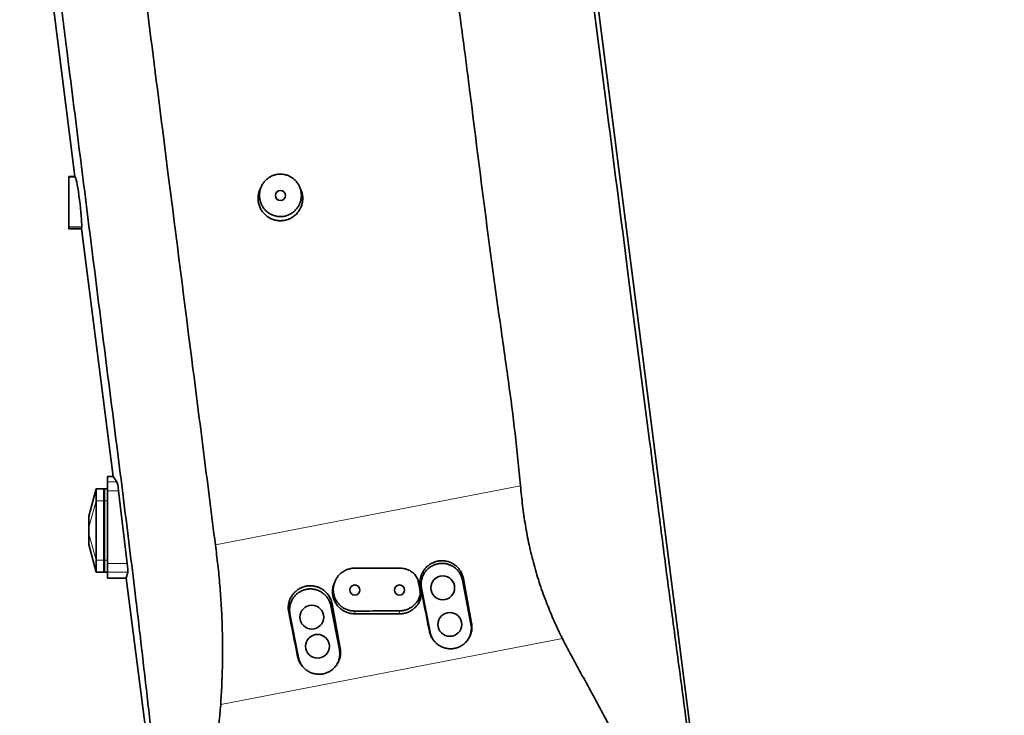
# Model space of a CAD drawing. Header units: millimetres. Extents: x 0 to 11920, y 0 to 8400.
# Tile 19 of 64: x 2261 to 2923, y 5759 to 6226. Entities that reach past the tile are written whole.
import ezdxf

# ---------------------------------------------------------------- set-up
doc = ezdxf.new("R2010")
doc.units = ezdxf.units.MM
doc.header["$LTSCALE"] = 20
doc.styles.add('SLDTEXTSTYLE0', font='TXT', dxfattribs={"width": 0.605})
doc.dimstyles.new('SLDDIMSTYLE0', dxfattribs={"dimtxt": 70, "dimasz": 70, "dimexe": 0, "dimexo": 0.0625, "dimgap": 17.5, "dimtad": 1, "dimdec": 1, "dimrnd": 1e-09, "dimzin": 12, "dimdsep": 46, "dimtxsty": 'SLDTEXTSTYLE0', "dimsah": 1, "dimcen": 0.09, "dimadec": 0, "dimazin": 3, "dimtfac": 1, "dimtofl": 0, "dimtmove": 0, "dimatfit": 3, "dimfxl": 1, "dimfrac": 2, "dimtolj": 1, "dimtzin": 12, "dimarcsym": 0})

# ---------------------------------------------------------------- blocks, each defined once
blk = doc.blocks.new('_D_4')
at = {"color": 7, "linetype": 'Continuous', "lineweight": 0}
for p, q in [((2793.1, 6732.88), (3368.2, 6732.88)), ((3338.2, 5587.88), (3338.2, 6732.88)), ((2553.54, 5587.88), (3368.2, 5587.88))]:
    blk.add_line(p, q, dxfattribs=at)
at = {"color": 7, "linetype": 'Continuous', "lineweight": 18}
for points in [[(3338.2, 6732.88), (3328.2, 6662.88), (3348.2, 6662.88)], [(3338.2, 5587.88), (3348.2, 5657.88), (3328.2, 5657.88)]]:
    blk.add_solid(points, dxfattribs=at)
at = {"color": 7, "linetype": 'Continuous', "lineweight": 18, "insert": (3247.97, 6053.44), "char_height": 70, "attachment_point": 1, "rotation": 90, "style": 'SLDTEXTSTYLE0'}
blk.add_mtext('1145', dxfattribs=at)
blk = doc.blocks.new('_D_11')
at = {"color": 7, "linetype": 'Continuous', "lineweight": 0}
for p, q in [((3258.88, 7562.88), (3957.47, 7562.88)), ((3927.47, 7562.88), (3927.47, 5191.88)), ((2805.72, 5191.88), (3957.47, 5191.88))]:
    blk.add_line(p, q, dxfattribs=at)
at = {"color": 7, "linetype": 'Continuous', "lineweight": 18}
for points in [[(3927.47, 7562.88), (3917.47, 7492.88), (3937.47, 7492.88)], [(3927.47, 5191.88), (3937.47, 5261.88), (3917.47, 5261.88)]]:
    blk.add_solid(points, dxfattribs=at)
at = {"color": 7, "linetype": 'Continuous', "lineweight": 18, "insert": (3837.23, 6270.44), "char_height": 70, "attachment_point": 1, "rotation": 90, "style": 'SLDTEXTSTYLE0'}
blk.add_mtext('2371', dxfattribs=at)

msp = doc.modelspace()

# ---------------------------------------------------------------- linework, layer by layer
at = {"color": 7, "linetype": 'Continuous', "lineweight": 35}
for p, q in [((2298.56, 6120.63), (2261.44, 6411.36)), ((2630.87, 6384.06), (2729.58, 5610.87)), ((2294.54, 6120.63), (2298.56, 6120.63)), ((2294.54, 6120.63), (2294.54, 6120.16)), ((2294.54, 6120.16), (2294.54, 6086.77)), ((2298.56, 6120.63), (2298.81, 6120.16)), ((2423.87, 6114.16), (2423.02, 6112.36)), ((2450.07, 6112.36), (2449.21, 6114.16)), ((2294.54, 6086.77), (2294.54, 6085.63)), ((2294.54, 6085.63), (2303.03, 6085.63)), ((2294.54, 6085.63), (2294.54, 6085.42)), ((2294.54, 6085.42), (2294.54, 6085.38)), ((2294.54, 6085.38), (2303.06, 6085.38)), ((2303.07, 6086.77), (2303.03, 6085.63)), ((2324.27, 5919.19), (2303.03, 6085.63)), ((2320.34, 5919.19), (2324.27, 5919.19)), ((2320.34, 5915.52), (2320.34, 5919.19)), ((2324.27, 5919.19), (2326.76, 5915.52)), ((2320.34, 5909.57), (2320.34, 5915.52)), ((2312.84, 5910.88), (2307.84, 5892.38)), ((2312.84, 5902.88), (2312.84, 5910.88)), ((2312.84, 5910.88), (2317.84, 5910.88)), ((2317.84, 5902.88), (2317.84, 5910.88)), ((2318.34, 5910.75), (2317.84, 5910.88)), ((2320.34, 5910.88), (2318.34, 5910.88)), ((2318.34, 5910.88), (2318.34, 5902.88)), ((2320.34, 5860.69), (2320.34, 5909.57)), ((2327.83, 5909.57), (2333.66, 5860.69)), ((2312.84, 5862.88), (2312.84, 5902.88)), ((2317.84, 5862.88), (2317.84, 5902.88)), ((2318.34, 5902.88), (2318.34, 5862.88)), ((2307.84, 5892.13), (2307.84, 5892.38)), ((2307.84, 5885.06), (2307.84, 5892.13)), ((2307.84, 5880.71), (2307.84, 5885.06)), ((2307.84, 5873.63), (2307.84, 5880.71)), ((2307.84, 5873.38), (2307.84, 5873.63)), ((2307.84, 5873.38), (2312.84, 5854.88)), ((2312.84, 5854.88), (2312.84, 5862.88)), ((2317.84, 5854.88), (2317.84, 5862.88)), ((2318.34, 5862.88), (2318.34, 5854.88)), ((2320.34, 5854.78), (2320.34, 5860.69)), ((2312.84, 5854.88), (2317.84, 5854.88)), ((2318.34, 5855.02), (2317.84, 5854.88)), ((2320.34, 5854.88), (2318.34, 5854.88)), ((2320.34, 5850.88), (2320.34, 5854.78)), ((2334.03, 5854.78), (2332.99, 5850.88)), ((2320.34, 5850.88), (2332.99, 5850.88)), ((2369.5, 5564.9), (2332.99, 5850.88)), ((2473.46, 5849.29), (2473.01, 5848.36)), ((2528.9, 5849.94), (2528.4, 5850.99)), ((2528.83, 5849.92), (2529.71, 5847.5)), ((2564.53, 5820.01), (2558.8, 5849.45)), ((2531.32, 5844.11), (2537.04, 5814.66)), ((2442.97, 5826.94), (2448.7, 5797.49)), ((2476.18, 5802.83), (2470.46, 5832.28))]:
    msp.add_line(p, q, dxfattribs=at)
at = {"color": 8, "linetype": 'Continuous', "lineweight": 18}
for p, q in [((2294.54, 6120.16), (2298.81, 6120.16)), ((2294.54, 6086.77), (2303.07, 6086.77)), ((2294.54, 6085.42), (2303.05, 6085.42)), ((2320.34, 5915.52), (2326.76, 5915.52)), ((2392.87, 5873.24), (2597.78, 5912.88)), ((2312.84, 5910.88), (2307.84, 5892.13)), ((2320.34, 5909.57), (2327.83, 5909.57)), ((2312.84, 5902.88), (2307.84, 5885.06)), ((2312.84, 5902.88), (2317.84, 5902.88)), ((2318.34, 5902.88), (2317.84, 5902.88)), ((2320.34, 5902.88), (2318.34, 5902.88)), ((2312.84, 5862.88), (2307.84, 5880.71)), ((2312.84, 5854.88), (2307.84, 5873.63)), ((2312.84, 5862.88), (2317.84, 5862.88)), ((2318.34, 5862.88), (2317.84, 5862.88)), ((2320.34, 5862.88), (2318.34, 5862.88)), ((2320.34, 5860.69), (2333.66, 5860.69)), ((2320.34, 5854.78), (2334.03, 5854.78)), ((2529.16, 5848.7), (2529.71, 5847.5)), ((2558.8, 5849.45), (2559.46, 5850.53)), ((2530.29, 5842.84), (2530.86, 5841.61)), ((2531.32, 5844.11), (2530.61, 5844.98)), ((2470.46, 5832.28), (2471.26, 5833.59)), ((2529.5, 5837), (2530.04, 5835.34)), ((2442.97, 5826.94), (2442.12, 5827.99)), ((2486.54, 5828.73), (2486.54, 5826.88)), ((2516.54, 5828.91), (2516.54, 5826.88)), ((2564.53, 5820.01), (2564.95, 5820.69)), ((2537.04, 5814.66), (2536.57, 5815.24)), ((2625.89, 5810.41), (2396.42, 5766.01)), ((2476.18, 5802.83), (2476.75, 5803.75)), ((2448.7, 5797.49), (2448.08, 5798.24))]:
    msp.add_line(p, q, dxfattribs=at)
at = {"color": 7, "linetype": 'Continuous', "lineweight": 35, "flags": 128}
msp.add_lwpolyline([(2486.54, 5857.55), (2495.92, 5857.56), (2506.23, 5857.57), (2516.54, 5857.59)], dxfattribs=at)
at = {"color": 7, "linetype": 'Continuous', "lineweight": 35}
for centre, radius in [((2436.54, 6107.88), 3.4), ((2545.54, 5844.33), 8), ((2486.54, 5842.88), 3.4), ((2516.54, 5842.88), 3.4), ((2457.67, 5824.7), 8), ((2550.31, 5819.79), 8), ((2461.48, 5805.07), 8)]:
    msp.add_circle(centre, radius, dxfattribs=at)
for centre, major_axis, ratio, start_param, end_param in [((2300.68, 6102.88), (-2.1, 17.5), 0.066859, 3.535269, 6.116808), ((2327.42, 5909.57), (-0.72, 6), 0.066859, 4.704372, 6.154502), ((2333.26, 5860.69), (-0.72, 6), 0.066859, 3.307602, 4.704372), ((2515.49, 5860.9), (-70.6, 363.2), 0.111469, 4.579822, 4.662178), ((2550.57, 5867.68), (-70.6, 363.2), 0.064747, 1.62075, 1.703103), ((2427.31, 5843.84), (-70.6, 363.2), 0.111469, 4.580162, 4.662512), ((2462.1, 5850.57), (-70.6, 363.2), 0.064747, 1.620418, 1.702765)]:
    msp.add_ellipse(centre, major_axis=major_axis, ratio=ratio, start_param=start_param, end_param=end_param, dxfattribs=at)
for points, knots in [([(2317.93, 6464.59), (2318.63, 6457.85), (2320.02, 6444.37), (2323.7, 6417.51), (2329.53, 6370.42), (2342.36, 6270.11), (2359.01, 6139.28), (2374.72, 6015.65), (2385.39, 5932.32), (2390.38, 5892.93), (2392.87, 5873.24)], [0, 0, 0, 0, 0.034103, 0.068214, 0.136443, 0.272899, 0.577187, 0.800173, 0.900087, 1, 1, 1, 1]), ([(2370.48, 5567.28), (2369.94, 5572.21), (2368.86, 5582.05), (2367.16, 5596.94), (2365.43, 5611.85), (2363.67, 5626.79), (2361.92, 5641.73), (2357.23, 5682.34), (2352.45, 5724.08), (2347.55, 5766.98), (2345.45, 5785.37), (2343.33, 5803.77), (2341.19, 5822.19), (2338.5, 5844.73), (2335.24, 5871.34), (2331.42, 5902), (2327.55, 5932.61), (2323.66, 5963.18), (2319.77, 5993.74), (2313.33, 6044.65), (2304.37, 6115.94), (2294.86, 6191.28), (2287.41, 6250.42), (2282.03, 6293.38), (2276.64, 6336.32), (2271.24, 6379.24), (2267.61, 6407.79), (2265.79, 6422.06)], [0, 0, 0, 0, 0.017359, 0.034723, 0.052115, 0.06953, 0.086943, 0.104335, 0.211618, 0.233091, 0.254574, 0.27605, 0.297508, 0.318959, 0.354791, 0.390626, 0.426488, 0.462371, 0.498255, 0.534118, 0.641401, 0.748685, 0.798948, 0.849217, 0.899483, 0.949743, 1, 1, 1, 1]), ([(2597.78, 5912.88), (2596.64, 5924.61), (2594.34, 5948.07), (2589.72, 5983.13), (2582.61, 6032.73), (2573.8, 6097), (2565.52, 6164.57), (2558.23, 6220.66), (2552.03, 6265.26), (2546.34, 6309.93), (2542.05, 6344.33), (2540.4, 6368.59), (2540.63, 6382.54), (2541.55, 6391.79), (2542.01, 6396.41)], [0, 0, 0, 0, 0.0725649, 0.1451471, 0.21773, 0.3811141, 0.5445018, 0.6369294, 0.7293646, 0.8217873, 0.9141979, 0.9427797, 0.971405, 1, 1, 1, 1]), ([(2626.56, 6393.58), (2631.32, 6356.58), (2640.84, 6282.56), (2655.37, 6169.45), (2669.92, 6056.26), (2680.7, 5972.6), (2687.35, 5920.75), (2690.19, 5898.53), (2693.05, 5876.28), (2695.94, 5853.99), (2698.88, 5831.57), (2701.88, 5809.07), (2704.91, 5786.49), (2707.95, 5763.93), (2711, 5741.39), (2713.98, 5719.36), (2716.87, 5697.83), (2719.68, 5676.81), (2722.49, 5655.81), (2725.32, 5634.83), (2727.22, 5620.93), (2728.17, 5613.99)], [0, 0, 0, 0, 0.142457, 0.284915, 0.435653, 0.578314, 0.60687, 0.635446, 0.664008, 0.692539, 0.721057, 0.749952, 0.778853, 0.807771, 0.836697, 0.865612, 0.892494, 0.919393, 0.946284, 0.973147, 1, 1, 1, 1]), ([(2436.54, 6122.19), (2435.77, 6122.16), (2434.2, 6122.08), (2431.92, 6121.47), (2429.76, 6120.51), (2427.8, 6119.2), (2426.07, 6117.56), (2424.64, 6115.67), (2423.52, 6113.54), (2422.78, 6111.26), (2422.42, 6108.86), (2422.47, 6106.44), (2422.93, 6104.03), (2423.78, 6101.76), (2425.01, 6099.64), (2426.56, 6097.79), (2428.42, 6096.21), (2430.48, 6095), (2432.73, 6094.15), (2435.05, 6093.7), (2437.43, 6093.65), (2439.76, 6093.99), (2442.01, 6094.73), (2444.09, 6095.82), (2445.97, 6097.27), (2447.59, 6098.99), (2448.91, 6100.99), (2449.88, 6103.17), (2450.49, 6105.52), (2450.69, 6107.92), (2450.49, 6110.36), (2449.88, 6112.71), (2448.88, 6114.95), (2447.53, 6116.96), (2445.85, 6118.73), (2443.92, 6120.16), (2441.77, 6121.24), (2439.3, 6122.03), (2437.52, 6122.13), (2436.54, 6122.19)], [0, 0, 0, 0, 0.026062, 0.052884, 0.078945, 0.105755, 0.131956, 0.158899, 0.185408, 0.212669, 0.239474, 0.267049, 0.293985, 0.321706, 0.348572, 0.376231, 0.402857, 0.430273, 0.456585, 0.483675, 0.509732, 0.536548, 0.56254, 0.589278, 0.615419, 0.642303, 0.668709, 0.695865, 0.722574, 0.750045, 0.776966, 0.804667, 0.831587, 0.8593, 0.886011, 0.913515, 0.939916, 0.967099, 1, 1, 1, 1]), ([(2423.06, 6112.34), (2422.81, 6111.82), (2422.2, 6110.54), (2421.68, 6108.31), (2421.47, 6105.78), (2421.71, 6103.25), (2422.36, 6100.78), (2423.43, 6098.46), (2424.87, 6096.35), (2426.64, 6094.52), (2428.69, 6093.01), (2430.97, 6091.89), (2433.6, 6091.06), (2435.49, 6090.94), (2436.54, 6090.88)], [0, 0, 0, 0, 0.057229, 0.141096, 0.224964, 0.309109, 0.393254, 0.477416, 0.561576, 0.645458, 0.729336, 0.812836, 0.896334, 1, 1, 1, 1]), ([(2436.54, 6090.88), (2437.38, 6090.92), (2439.06, 6091.01), (2441.51, 6091.66), (2443.82, 6092.69), (2445.93, 6094.09), (2447.76, 6095.82), (2449.29, 6097.84), (2450.45, 6100.09), (2451.23, 6102.51), (2451.59, 6105.02), (2451.52, 6107.57), (2451.04, 6110.06), (2450.39, 6111.6), (2450.07, 6112.36)], [0, 0, 0, 0, 0.083065, 0.166132, 0.24919, 0.33225, 0.415477, 0.498706, 0.582324, 0.665943, 0.749953, 0.833965, 0.918118, 1, 1, 1, 1]), ([(2597.78, 5912.88), (2598.22, 5908.45), (2599.08, 5899.6), (2601.01, 5886.36), (2603.51, 5873.05), (2606.75, 5859.76), (2610.75, 5846.54), (2615.33, 5833.9), (2620.33, 5821.81), (2624.04, 5814.21), (2625.89, 5810.41)], [0, 0, 0, 0, 0.124578, 0.249237, 0.373784, 0.502462, 0.631288, 0.759986, 0.879795, 1, 1, 1, 1]), ([(2396.42, 5766.01), (2396.7, 5770.35), (2397.25, 5779.04), (2397.61, 5792.19), (2397.73, 5805.43), (2397.49, 5818.84), (2396.89, 5832.36), (2395.94, 5846.01), (2394.59, 5859.65), (2393.45, 5868.71), (2392.87, 5873.24)], [0, 0, 0, 0, 0.122683, 0.245375, 0.368924, 0.492471, 0.61885, 0.745227, 0.87261, 1, 1, 1, 1]), ([(2559.46, 5850.53), (2559.24, 5851.42), (2558.79, 5853.26), (2557.53, 5855.67), (2555.94, 5857.77), (2554.12, 5859.46), (2552.02, 5860.84), (2549.74, 5861.83), (2547.31, 5862.43), (2544.84, 5862.61), (2542.35, 5862.37), (2539.96, 5861.73), (2537.69, 5860.68), (2535.65, 5859.28), (2533.86, 5857.54), (2532.41, 5855.54), (2531.3, 5853.31), (2530.58, 5850.95), (2530.27, 5848.48), (2530.35, 5846.48), (2530.55, 5845.32), (2530.61, 5844.98)], [0, 0, 0, 0, 0.059829, 0.121888, 0.175018, 0.229705, 0.28257, 0.336975, 0.389725, 0.444004, 0.496745, 0.551019, 0.603717, 0.657952, 0.710492, 0.764562, 0.817011, 0.870973, 0.923569, 0.97767, 1, 1, 1, 1]), ([(2558.8, 5849.45), (2558.62, 5850.21), (2558.24, 5851.74), (2557.21, 5853.87), (2555.85, 5855.81), (2554.18, 5857.49), (2552.25, 5858.87), (2550.13, 5859.91), (2547.84, 5860.57), (2545.5, 5860.84), (2543.12, 5860.72), (2540.82, 5860.19), (2538.62, 5859.29), (2536.62, 5858.03), (2534.84, 5856.45), (2533.37, 5854.61), (2532.22, 5852.52), (2531.44, 5850.3), (2531.05, 5847.95), (2531.03, 5845.87), (2531.24, 5844.6), (2531.32, 5844.11)], [0, 0, 0, 0, 0.052921, 0.107377, 0.160299, 0.214755, 0.267668, 0.322115, 0.375034, 0.429488, 0.482431, 0.53691, 0.589831, 0.644287, 0.6972, 0.751645, 0.804577, 0.859043, 0.91198, 0.966453, 1, 1, 1, 1]), ([(2486.54, 5828.73), (2485.74, 5828.77), (2484.1, 5828.84), (2481.73, 5829.45), (2479.46, 5830.44), (2477.43, 5831.79), (2475.63, 5833.47), (2474.17, 5835.41), (2473.06, 5837.57), (2472.33, 5839.87), (2471.99, 5842.27), (2472.06, 5844.68), (2472.54, 5847.06), (2473.4, 5849.33), (2474.64, 5851.44), (2476.21, 5853.31), (2478.09, 5854.91), (2480.2, 5856.16), (2482.51, 5857.04), (2484.65, 5857.48), (2486.01, 5857.53), (2486.54, 5857.55)], [0, 0, 0, 0, 0.0531736, 0.107877, 0.1610538, 0.2157962, 0.2685735, 0.3229117, 0.3752016, 0.4290149, 0.4812087, 0.5349014, 0.5873832, 0.6413636, 0.6942785, 0.748711, 0.8019193, 0.8566684, 0.9099063, 0.9646961, 1, 1, 1, 1]), ([(2516.54, 5857.59), (2517.49, 5857.54), (2519.23, 5857.44), (2521.71, 5856.71), (2524.08, 5855.61), (2525.48, 5854.48), (2526.24, 5853.87)], [0, 0, 0, 0, 0.2662796, 0.4927235, 0.7257471, 1, 1, 1, 1]), ([(2526.24, 5853.87), (2526.62, 5853.49), (2527.38, 5852.73), (2528.49, 5851.03), (2528.9, 5849.62), (2529.16, 5848.7)], [0, 0, 0, 0, 0.271554, 0.529302, 1, 1, 1, 1]), ([(2471.26, 5833.59), (2471.07, 5834.39), (2470.68, 5836.03), (2469.59, 5838.31), (2468.14, 5840.39), (2466.38, 5842.19), (2464.32, 5843.67), (2462.07, 5844.78), (2459.65, 5845.49), (2457.16, 5845.79), (2454.64, 5845.66), (2452.19, 5845.12), (2449.86, 5844.16), (2447.74, 5842.84), (2445.85, 5841.16), (2444.29, 5839.22), (2443.07, 5837.02), (2442.25, 5834.67), (2441.82, 5832.19), (2441.8, 5829.94), (2442.03, 5828.55), (2442.12, 5827.99)], [0, 0, 0, 0, 0.053086, 0.107708, 0.160796, 0.215437, 0.268307, 0.322715, 0.375474, 0.429763, 0.482525, 0.536822, 0.589514, 0.643742, 0.696298, 0.750384, 0.802855, 0.856843, 0.909401, 0.963466, 1, 1, 1, 1]), ([(2486.54, 5826.88), (2485.71, 5826.92), (2484.02, 5827), (2481.58, 5827.66), (2479.25, 5828.69), (2477.15, 5830.1), (2475.29, 5831.85), (2473.77, 5833.88), (2472.61, 5836.15), (2471.84, 5838.56), (2471.49, 5841.09), (2471.58, 5843.62), (2472.05, 5846.09), (2472.7, 5847.61), (2473.02, 5848.36)], [0, 0, 0, 0, 0.082408, 0.167212, 0.249618, 0.334405, 0.416992, 0.501974, 0.584562, 0.669554, 0.751964, 0.836774, 0.919008, 1, 1, 1, 1]), ([(2529.16, 5848.7), (2529.26, 5848.21), (2529.45, 5847.22), (2529.82, 5845.27), (2530.1, 5843.81), (2530.29, 5842.84)], [0, 0, 0, 0, 0.251895, 0.50379, 1, 1, 1, 1]), ([(2529.71, 5847.5), (2529.81, 5847.01), (2530, 5846.02), (2530.38, 5844.06), (2530.67, 5842.59), (2530.86, 5841.61)], [0, 0, 0, 0, 0.250009, 0.500018, 1, 1, 1, 1]), ([(2470.46, 5832.28), (2470.27, 5833.04), (2469.9, 5834.57), (2468.86, 5836.69), (2467.5, 5838.64), (2465.84, 5840.32), (2463.9, 5841.7), (2461.78, 5842.73), (2459.49, 5843.4), (2457.15, 5843.67), (2454.77, 5843.54), (2452.47, 5843.02), (2450.27, 5842.11), (2448.27, 5840.86), (2446.5, 5839.28), (2445.02, 5837.43), (2443.87, 5835.35), (2443.09, 5833.12), (2442.7, 5830.78), (2442.69, 5828.7), (2442.89, 5827.42), (2442.97, 5826.94)], [0, 0, 0, 0, 0.052924, 0.107383, 0.160307, 0.214767, 0.26768, 0.322127, 0.375046, 0.429499, 0.482442, 0.536922, 0.589843, 0.644299, 0.697211, 0.751657, 0.804588, 0.859055, 0.911992, 0.966465, 1, 1, 1, 1]), ([(2530.29, 5842.84), (2530.36, 5842.3), (2530.51, 5841.25), (2530.37, 5839.24), (2529.84, 5837.88), (2529.5, 5837)], [0, 0, 0, 0, 0.27379, 0.530558, 1, 1, 1, 1]), ([(2530.86, 5841.61), (2530.94, 5841.07), (2531.09, 5839.99), (2530.98, 5837.83), (2530.41, 5836.33), (2530.04, 5835.34)], [0, 0, 0, 0, 0.254922, 0.509844, 1, 1, 1, 1]), ([(2529.5, 5837), (2529.11, 5836.29), (2528.32, 5834.87), (2526.71, 5833.03), (2524.84, 5831.48), (2522.72, 5830.25), (2520.42, 5829.4), (2518.33, 5828.98), (2517.03, 5828.93), (2516.54, 5828.91)], [0, 0, 0, 0, 0.151059, 0.302126, 0.45312, 0.604123, 0.756472, 0.908821, 1, 1, 1, 1]), ([(2530.04, 5835.34), (2529.64, 5834.61), (2528.83, 5833.13), (2527.18, 5831.21), (2525.24, 5829.57), (2523.06, 5828.29), (2520.68, 5827.39), (2518.48, 5826.94), (2517.09, 5826.9), (2516.54, 5826.88)], [0, 0, 0, 0, 0.148435, 0.301165, 0.449603, 0.602369, 0.750441, 0.902821, 1, 1, 1, 1]), ([(2516.54, 5828.91), (2513.05, 5828.89), (2506.3, 5828.85), (2496.3, 5828.79), (2489.79, 5828.75), (2486.54, 5828.73)], [0, 0, 0, 0, 0.349465, 0.674732, 1, 1, 1, 1]), ([(2516.54, 5826.88), (2513.05, 5826.88), (2506.31, 5826.88), (2496.31, 5826.88), (2489.8, 5826.88), (2486.54, 5826.88)], [0, 0, 0, 0, 0.3492609, 0.6746303, 1, 1, 1, 1]), ([(2536.57, 5815.24), (2536.78, 5814.42), (2537.2, 5812.78), (2538.34, 5810.5), (2539.83, 5808.43), (2541.65, 5806.66), (2543.75, 5805.23), (2546.03, 5804.19), (2548.45, 5803.57), (2550.89, 5803.37), (2553.31, 5803.59), (2555.62, 5804.21), (2557.78, 5805.2), (2559.75, 5806.52), (2561.47, 5808.16), (2562.92, 5810.06), (2564.05, 5812.2), (2564.83, 5814.53), (2565.21, 5816.98), (2565.2, 5819.06), (2565.01, 5820.29), (2564.95, 5820.69)], [0, 0, 0, 0, 0.056039, 0.112078, 0.16816, 0.224237, 0.279861, 0.335475, 0.389595, 0.443707, 0.496125, 0.548543, 0.600132, 0.651726, 0.70377, 0.755821, 0.809318, 0.862821, 0.917912, 0.973004, 1, 1, 1, 1]), ([(2560.5, 5807.31), (2560.65, 5807.44), (2561.4, 5808.09), (2562.46, 5809.53), (2563.63, 5811.59), (2564.41, 5813.82), (2564.8, 5816.17), (2564.81, 5818.25), (2564.61, 5819.52), (2564.53, 5820.01)], [0, 0, 0, 0, 0.0422415, 0.2144629, 0.3818935, 0.5541805, 0.7216293, 0.893938, 1, 1, 1, 1]), ([(2537.04, 5814.66), (2537.23, 5813.91), (2537.6, 5812.38), (2538.64, 5810.26), (2539.8, 5808.53), (2540.72, 5807.66), (2541.07, 5807.32)], [0, 0, 0, 0, 0.273042, 0.554, 0.827132, 1, 1, 1, 1]), ([(2625.89, 5810.41), (2628.23, 5805.93), (2632.91, 5796.98), (2642.68, 5779.29), (2659.35, 5748.12), (2677.56, 5714.82), (2693.62, 5685.31), (2702.16, 5669.33), (2708.22, 5655.93), (2712.6, 5643.47), (2716.25, 5630.41), (2719.04, 5616.24), (2720.75, 5600.91), (2721.14, 5585.28), (2720.26, 5570.96), (2718.49, 5558.14), (2716.28, 5547.22), (2713.49, 5536.81), (2710.34, 5527.29), (2706.8, 5518.29), (2702.44, 5508.7), (2696.97, 5498.46), (2690.19, 5487.72), (2682.93, 5477.85), (2675.18, 5468.72), (2666.93, 5460.26), (2658.02, 5452.29), (2648.58, 5444.98), (2638.75, 5438.43), (2628.68, 5432.67), (2618.73, 5427.87), (2609.02, 5423.93), (2598.94, 5420.52), (2588.05, 5417.63), (2576.17, 5415.37), (2563.6, 5413.93), (2550.34, 5413.44), (2536.7, 5414.17), (2527.15, 5415.16), (2522.27, 5416.23), (2521.84, 5416.32)], [0, 0, 0, 0, 0.028015, 0.056037, 0.112076, 0.224162, 0.266596, 0.298459, 0.324657, 0.348185, 0.371712, 0.399891, 0.428261, 0.457245, 0.486441, 0.507652, 0.528863, 0.548006, 0.567149, 0.584219, 0.601288, 0.625137, 0.648064, 0.670991, 0.692322, 0.713652, 0.735638, 0.757625, 0.778848, 0.800071, 0.820853, 0.839016, 0.857179, 0.878783, 0.900387, 0.923031, 0.947709, 0.972658, 0.997607, 1, 1, 1, 1]), ([(2448.08, 5798.24), (2448.27, 5797.49), (2448.65, 5795.97), (2449.69, 5793.77), (2451.09, 5791.71), (2452.88, 5789.86), (2454.95, 5788.35), (2457.23, 5787.23), (2459.66, 5786.53), (2462.13, 5786.25), (2464.58, 5786.41), (2466.94, 5786.97), (2469.15, 5787.91), (2471.17, 5789.19), (2472.95, 5790.79), (2474.47, 5792.67), (2475.67, 5794.79), (2476.52, 5797.12), (2476.97, 5799.58), (2477.03, 5801.82), (2476.83, 5803.2), (2476.75, 5803.75)], [0, 0, 0, 0, 0.051286, 0.102573, 0.158644, 0.21471, 0.270413, 0.326107, 0.380383, 0.434652, 0.487203, 0.539754, 0.591341, 0.642934, 0.694884, 0.746841, 0.800214, 0.853594, 0.908561, 0.96353, 1, 1, 1, 1]), ([(2472.16, 5790.14), (2472.31, 5790.27), (2473.07, 5790.93), (2474.13, 5792.38), (2475.3, 5794.44), (2476.07, 5796.68), (2476.46, 5799.02), (2476.46, 5801.09), (2476.26, 5802.36), (2476.18, 5802.83)], [0, 0, 0, 0, 0.044268, 0.216489, 0.383916, 0.556198, 0.72365, 0.895962, 1, 1, 1, 1]), ([(2448.7, 5797.49), (2448.88, 5796.73), (2449.26, 5795.19), (2450.31, 5793.07), (2451.47, 5791.34), (2452.38, 5790.48), (2452.73, 5790.15)], [0, 0, 0, 0, 0.27462, 0.557299, 0.830434, 1, 1, 1, 1]), ([(2474.45, 5432.52), (2473.45, 5433), (2468.28, 5435.49), (2459.41, 5441.01), (2447.98, 5449.07), (2437.18, 5458.18), (2427.11, 5468.16), (2417.77, 5479.05), (2409.26, 5490.79), (2401.65, 5503.33), (2395.03, 5516.58), (2389.73, 5529.83), (2385.69, 5542.73), (2382.76, 5555.09), (2380.77, 5567.17), (2379.61, 5579.05), (2379.16, 5590.99), (2379.85, 5606.7), (2381.83, 5626.12), (2385.81, 5660.76), (2389.45, 5697.62), (2393.96, 5736.59), (2395.6, 5756.21), (2396.42, 5766.01)], [0, 0, 0, 0, 0.00894, 0.046125, 0.083946, 0.121767, 0.160131, 0.198495, 0.237847, 0.277523, 0.317459, 0.357996, 0.3933, 0.427208, 0.461116, 0.49261, 0.5241, 0.55797, 0.620074, 0.682189, 0.8405, 0.920242, 1, 1, 1, 1])]:
    msp.add_open_spline(points, degree=3, knots=knots, dxfattribs=at)

# ---------------------------------------------------------------- dimensions: what is measured, and where the dimension line sits
at = {"color": 7, "linetype": 'Continuous', "lineweight": 18}
for base, p1, p2, picture, middle in [((3927.47, 5191.88), (3254.88, 7562.88), (2801.72, 5191.88), '_D_11', (3927.47, 6377.38)), ((3338.2, 6732.88), (2549.54, 5587.88), (2789.1, 6732.88), '_D_4', (3338.2, 6160.38))]:
    dim = msp.add_linear_dim(base=base, p1=p1, p2=p2, angle=90, dimstyle='SLDDIMSTYLE0', dxfattribs=at)
    dim.commit()
    dim.dimension.update_dxf_attribs({"geometry": picture, "text_midpoint": middle, "dimtype": 160})

doc.saveas('drawing.dxf')
